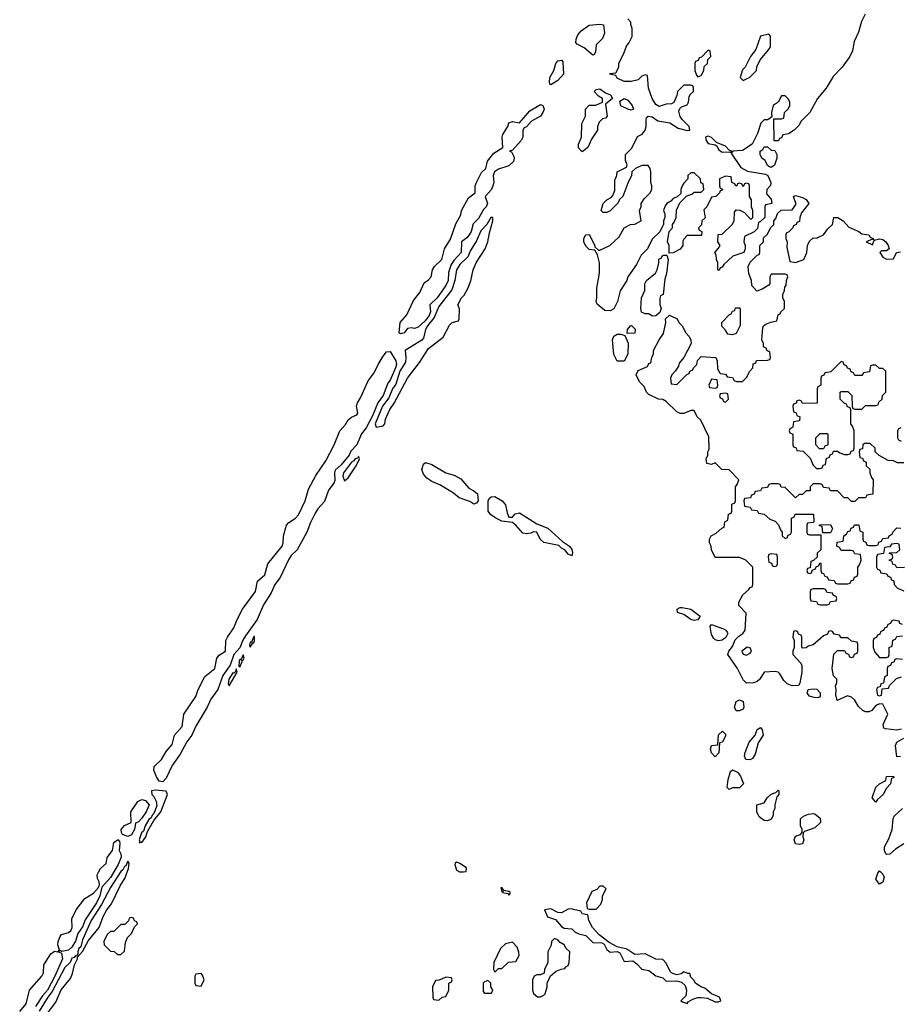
# Model space of a CAD drawing. Header units: inches. Extents: x 2769379 to 2883802, y 684208 to 828654.
# Tile 111 of 256: x 2776831 to 2781869, y 753870 to 759501. Entities that reach past the tile are written whole.
import ezdxf

# ---------------------------------------------------------------- set-up
doc = ezdxf.new("R2010")
doc.units = ezdxf.units.IN
doc.header["$MEASUREMENT"] = 0
doc.layers.add('C7775', color=7, linetype='Continuous')
doc.layers.add('C7785', color=7, linetype='Continuous')

msp = doc.modelspace()

# ---------------------------------------------------------------- linework, layer by layer
at = {"layer": 'C7775', "color": 2}
for points, elevation in [([(2779870, 759129.3), (2779866, 759130), (2779862, 759142), (2779865.1, 759170), (2779887.3, 759210), (2779898.4, 759250), (2779910, 759264.9), (2779932, 759270), (2779939.3, 759259.3), (2779942.8, 759190), (2779910, 759153.2)], 2), ([(2779090, 757735.1), (2779070, 757739.3), (2779050, 757734), (2779030, 757709.4), (2779010, 757703.7), (2779002.7, 757710), (2779007.3, 757770), (2779046.9, 757813.1), (2779084.9, 757895.1), (2779120.1, 757939.9), (2779144.7, 757995.3), (2779170, 758012.4), (2779186, 758030), (2779193, 758070), (2779203.6, 758090), (2779247, 758130), (2779262.2, 758190), (2779295.1, 758244.9), (2779325.6, 758334.4), (2779354.5, 758385.5), (2779359.6, 758410), (2779398, 758482), (2779437.2, 758510), (2779437, 758550), (2779443.7, 758570), (2779473.4, 758626.6), (2779497.2, 758650), (2779507.5, 758692.5), (2779543, 758737), (2779595.3, 758770), (2779591.5, 758830), (2779594.9, 758845.1), (2779624.5, 758890), (2779629.6, 758910.4), (2779650, 758918), (2779690, 758910.7), (2779750, 758979.3), (2779810, 759016.3), (2779824.7, 759010), (2779831.2, 758988.8), (2779824.9, 758970), (2779810.3, 758950), (2779758.9, 758921.1), (2779730, 758889.2), (2779718, 758882), (2779710.6, 758869.4), (2779710.4, 758830), (2779700.3, 758810), (2779650, 758754), (2779634, 758750), (2779644.7, 758744.7), (2779657.7, 758717.7), (2779660.4, 758710), (2779655.8, 758690), (2779630, 758665.7), (2779570, 758646), (2779546.8, 758630), (2779540.5, 758610), (2779544, 758570), (2779538.8, 758550), (2779530.8, 758530), (2779494.8, 758490), (2779507.3, 758450), (2779500.7, 758430), (2779484, 758416), (2779455.4, 758364.6), (2779426.3, 758333.7), (2779413.8, 758290), (2779403.1, 758270), (2779390, 758254), (2779358.8, 758230), (2779356.5, 758170), (2779315.6, 758124.4), (2779299.9, 758100.1), (2779285.1, 758054.9), (2779281.6, 758010), (2779270, 757981.3), (2779220.3, 757910), (2779178, 757870), (2779181.6, 757830), (2779174.3, 757810), (2779150, 757779.3), (2779110, 757742.9)], 2), ([(2779538, 758370), (2779526, 758370), (2779502.8, 758330), (2779470, 758293.2), (2779444.5, 758235.5), (2779410, 758181.2), (2779394.6, 758145.4), (2779350, 758100.7), (2779330.4, 758070), (2779320.8, 758010), (2779303, 757957), (2779230, 757861.6), (2779202.4, 757797.6), (2779164.7, 757750), (2779153.1, 757730), (2779140.6, 757679.4), (2779131.7, 757668.3), (2779036, 757610), (2779041.1, 757570), (2779037.6, 757542.4), (2779006.7, 757490), (2778982.6, 757417.4), (2778963.6, 757390), (2778942.2, 757337.8), (2778906.4, 757290), (2778864.7, 757190), (2778870.6, 757170.6), (2778910, 757179.1), (2778920.9, 757190), (2778924.4, 757215.6), (2778948.5, 757271.6), (2778972.7, 757307.3), (2779049.8, 757450.2), (2779118.6, 757541.4), (2779170, 757621), (2779254.6, 757685.4), (2779290, 757754), (2779306, 757770), (2779342, 757778), (2779346, 757790), (2779347.3, 757847.3), (2779338, 757870), (2779358, 757910), (2779373.6, 757926.4), (2779395.5, 757964.5), (2779412.1, 758007.9), (2779426, 758070), (2779444.8, 758115.2), (2779495.1, 758190), (2779509.3, 758230), (2779518.6, 758281.4), (2779539, 758350)], 6), ([(2777650, 755142.6), (2777630, 755146.3), (2777614.7, 755170), (2777598.9, 755210), (2777601.3, 755230), (2777642.9, 755270), (2777670, 755316.3), (2777703.8, 755356.2), (2777716.9, 755410), (2777760.7, 755459.3), (2777769.8, 755530.2), (2777838.7, 755630), (2777853, 755670), (2777890, 755744.9), (2777947.3, 755790), (2777958.7, 755850), (2777972.5, 755867.5), (2778009.4, 755890), (2778011.3, 755950), (2778019.7, 755970), (2778056.4, 756023.6), (2778074.7, 756070), (2778106.3, 756130), (2778180.5, 756230), (2778191.5, 756290), (2778233.5, 756326.5), (2778251.6, 756390), (2778333.3, 756490), (2778338.9, 756510), (2778341.1, 756550), (2778357.4, 756610), (2778370, 756624.9), (2778409.8, 756650.2), (2778426.3, 756670), (2778465.1, 756750), (2778484.1, 756815.9), (2778525.3, 756894.7), (2778582.4, 756977.6), (2778629.6, 757070), (2778663.6, 757150), (2778694.2, 757185.8), (2778710, 757212.7), (2778730, 757228.4), (2778759.3, 757240.7), (2778766.6, 757250), (2778758.7, 757290), (2778762.9, 757310), (2778781.7, 757338.3), (2778824.7, 757435.3), (2778859.3, 757480.7), (2778881.3, 757530), (2778910, 757577.3), (2778930, 757602), (2778950, 757602.8), (2778983.8, 757550), (2778987.2, 757530), (2778981.3, 757510), (2778950, 757439.5), (2778937.2, 757422.8), (2778910, 757351.5), (2778880.2, 757310), (2778850, 757235.1), (2778813.8, 757166.2), (2778786.6, 757133.4), (2778759.6, 757070), (2778726.3, 757033.7), (2778716.1, 757010), (2778670, 756954.3), (2778635.8, 756924.2), (2778631.6, 756910), (2778634.6, 756865.4), (2778628.9, 756850), (2778597.8, 756810), (2778574.3, 756745.7), (2778536.6, 756703.4), (2778522, 756678), (2778494, 756626), (2778474.2, 756570), (2778418.6, 756470), (2778383.9, 756436.1), (2778368.4, 756411.6), (2778322, 756310), (2778290.2, 756270), (2778270, 756222.9), (2778226.3, 756153.7), (2778190.1, 756069.9), (2778122.1, 755977.9), (2778107.3, 755952.7), (2778090.7, 755909.3), (2778055.6, 755870), (2778035.6, 755810), (2777994, 755750), (2777964.2, 755670), (2777924.8, 755615.2), (2777903.9, 755570), (2777839, 755461), (2777815.6, 755410), (2777788.3, 755371.7), (2777750, 755299.6), (2777704.3, 755235.7), (2777670, 755163)], 2), ([(2778770, 757002), (2778766, 756994), (2778750, 756989.2), (2778742.6, 756977.4), (2778730, 756971.2), (2778684.2, 756910), (2778679.5, 756890), (2778690, 756862.8), (2778710, 756880.7), (2778755.6, 756950), (2778774.5, 756990)], 6), ([(2779430, 756729.6), (2779405.7, 756745.7), (2779346, 756766), (2779313, 756793), (2779239.5, 756839.5), (2779190, 756859.7), (2779159.8, 756879.8), (2779141.1, 756901.1), (2779131.9, 756928.1), (2779140.5, 756959.5), (2779152.3, 756967.7), (2779190, 756956.5), (2779269.1, 756909.1), (2779316.8, 756896.8), (2779354.7, 756874.7), (2779401.4, 756821.4), (2779430, 756807.3), (2779450.4, 756790), (2779454, 756750), (2779444, 756736)], 2), ([(2779630, 756656), (2779650, 756656), (2779665.7, 756674.3), (2779690, 756681.3), (2779790, 756618.4), (2779853.4, 756593.4), (2779936.4, 756516.4), (2779976, 756490), (2779990, 756471.3), (2779994.6, 756454.6), (2779990, 756435.3), (2779970, 756443.7), (2779950, 756469), (2779930, 756479), (2779914.8, 756494.8), (2779830, 756511.3), (2779808, 756530), (2779789.5, 756569.5), (2779770, 756571.8), (2779755.6, 756564.4), (2779730, 756560.4), (2779710, 756564), (2779670, 756609.4), (2779650, 756625.2), (2779590, 756633.6), (2779554.5, 756650), (2779527.3, 756670), (2779511.6, 756690), (2779511.6, 756750), (2779517.7, 756762.3), (2779527.8, 756772.2), (2779550, 756774.7), (2779591.8, 756750), (2779610, 756726.8), (2779619.9, 756679.9)], 2), ([(2778173.6, 755973.6), (2778170, 755973.2), (2778158, 755942), (2778150, 755942), (2778146.4, 755926.4), (2778150, 755912), (2778162, 755930), (2778162, 755938), (2778170, 755938), (2778175.1, 755950)], 6), ([(2778110, 755868), (2778098.8, 755841.2), (2778090, 755841.2), (2778086, 755830), (2778084, 755804), (2778090, 755798), (2778104, 755830), (2778102, 755838), (2778110, 755838), (2778116, 755850)], 6), ([(2778070, 755788), (2778066.2, 755773.8), (2778056, 755764), (2778050, 755765.2), (2778027.4, 755730), (2778023, 755703), (2778030, 755691.3), (2778075.1, 755770)], 6), ([(2777605.5, 755094.5), (2777584.7, 755090), (2777587.7, 755070), (2777599.4, 755059.4), (2777611.9, 755031.9), (2777615.6, 755004.4), (2777599.5, 754960.5), (2777590, 754952.3), (2777583.9, 754936.1), (2777570, 754926), (2777548.9, 754890), (2777539.5, 754860.5), (2777528.9, 754850), (2777514.8, 754810), (2777518, 754802), (2777514, 754794), (2777522, 754798), (2777530, 754794.8), (2777553.1, 754826.9), (2777562.5, 754857.5), (2777598, 754922), (2777638, 754970), (2777677, 755070), (2777669.3, 755089.3)], 6), ([(2777450, 754829), (2777420.2, 754840.2), (2777412.9, 754852.9), (2777412.3, 754870), (2777430, 754892.4), (2777469.3, 754910.7), (2777467.1, 754970), (2777507.3, 755030), (2777530, 755040.4), (2777550, 755034.9), (2777571.2, 755010), (2777554.7, 754970), (2777530, 754934.3), (2777510, 754914), (2777493.4, 754906.6), (2777487.7, 754870), (2777470, 754839.3)], 2), ([(2779330, 754682), (2779323.5, 754676.5), (2779321, 754670), (2779330, 754638), (2779346.7, 754626.7), (2779370, 754628.4), (2779386, 754630), (2779388, 754650), (2779350, 754675.3)], 6), ([(2779590, 754538), (2779584.7, 754535.3), (2779590, 754514), (2779598, 754518), (2779594, 754510), (2779623.6, 754503.6), (2779630, 754494), (2779638, 754502), (2779638, 754510), (2779630, 754515.3), (2779600.4, 754520.4)], 6), ([(2777470, 754366), (2777458, 754362), (2777452.7, 754347.3), (2777432.7, 754327.3), (2777410, 754326), (2777370, 754286), (2777350, 754286), (2777331.6, 754268.4), (2777312, 754230), (2777314, 754210), (2777350, 754174), (2777371.6, 754171.6), (2777390, 754154), (2777410, 754154), (2777430, 754174), (2777436.4, 754223.6), (2777448.4, 754251.6), (2777470, 754274), (2777487.3, 754312.7), (2777506, 754330), (2777502, 754342), (2777487.3, 754347.3), (2777482, 754362)], 6), ([(2779650, 754226), (2779610, 754215.3), (2779582, 754190), (2779544.7, 754110), (2779542, 754070), (2779550, 754054), (2779570, 754074), (2779590, 754074), (2779628.4, 754111.6), (2779670, 754114), (2779688, 754150), (2779687.3, 754167.3), (2779676.4, 754196.4)], 6), ([(2779890, 754246), (2779874, 754230), (2779871.6, 754208.4), (2779852, 754170), (2779852, 754110), (2779834, 754070), (2779832.7, 754047.3), (2779810, 754038), (2779790, 754038), (2779774, 754030), (2779764.7, 754010), (2779764.7, 753950), (2779771.6, 753931.6), (2779792.7, 753912.7), (2779810, 753912), (2779830, 753922), (2779838, 753930), (2779848.7, 753970), (2779848.7, 753991.3), (2779867.3, 754032.7), (2779900.4, 754059.6), (2779928.4, 754071.6), (2779950, 754074), (2779955.3, 754084.7), (2779968.4, 754091.6), (2779975.3, 754110), (2779978, 754170), (2779958, 754190), (2779946, 754210), (2779923.1, 754223.1), (2779910, 754238)], 6), ([(2777870, 754046), (2777838, 754042), (2777834, 754030), (2777834, 753990), (2777838, 753978), (2777870, 753974), (2777886, 754010), (2777876.4, 754036.4)], 6), ([(2779270, 754026), (2779231.6, 754008.4), (2779210, 754006), (2779192, 753970), (2779194, 753910), (2779198, 753898), (2779230, 753894), (2779248.4, 753911.6), (2779270, 753914), (2779286, 753950), (2779286, 753990), (2779302, 753998), (2779306, 754010), (2779302, 754022)], 6), ([(2779510, 754006), (2779490, 753998), (2779482, 753990), (2779483.6, 753943.6), (2779490, 753934), (2779530, 753934), (2779538, 753950), (2779526, 753970), (2779526, 753990)], 6)]:
    msp.add_lwpolyline(points, close=True, dxfattribs=dict(at, elevation=elevation))
for points, elevation in [([(2776831.1, 753828.9), (2776867.4, 753872.6), (2776887.8, 753950), (2776956.9, 754030), (2776966.6, 754050), (2776970, 754094.8), (2777010, 754158), (2777030, 754173), (2777049, 754171), (2777059, 754181), (2777049.6, 754209.6), (2777051.3, 754230), (2777062.4, 754257.6), (2777071.1, 754268.9), (2777110, 754280.3), (2777124.5, 754290), (2777132, 754310), (2777130, 754358), (2777153.6, 754410), (2777204.1, 754475.9), (2777254, 754506), (2777281.6, 754538.4), (2777287.2, 754552.8), (2777285.6, 754570), (2777276.2, 754590), (2777275.1, 754610), (2777283, 754630), (2777292.9, 754647.1), (2777325.4, 754674.6), (2777331.8, 754710), (2777362.7, 754750), (2777370, 754796), (2777391, 754811), (2777394, 754810), (2777402, 754802), (2777404.7, 754790), (2777400.7, 754750), (2777410, 754731.3), (2777411.2, 754711.2), (2777394.7, 754670), (2777350, 754595.8), (2777300.9, 754539.1), (2777290.2, 754490), (2777270, 754449.7), (2777206.5, 754353.5), (2777190, 754314), (2777164.5, 754275.5), (2777150, 754232), (2777130, 754196.3), (2777110, 754179.1), (2777072.7, 754172.7), (2777062, 754178), (2777054, 754170), (2777070, 754162), (2777076, 754130), (2777033.1, 754030), (2776990, 753951.1), (2776961.7, 753918.3), (2776921.9, 753858.1)], 2), ([(2776987.3, 753812.7), (2777037.4, 753882.6), (2777067.5, 753952.5), (2777122, 754018), (2777134.2, 754045.8), (2777144.5, 754095.5), (2777161.2, 754130), (2777161.2, 754138.8), (2777190, 754172), (2777225.1, 754234.9), (2777286.6, 754310), (2777308.3, 754371.7), (2777329.7, 754410.3), (2777355.6, 754444.4), (2777407.9, 754552.1), (2777432.7, 754590), (2777454, 754646), (2777458, 754678), (2777450, 754688.7), (2777438.4, 754661.6), (2777430, 754658), (2777421.3, 754638.7), (2777410, 754629.4), (2777350, 754538.7), (2777299.6, 754440.4), (2777240.7, 754350), (2777190, 754239), (2777181, 754199), (2777170, 754188.7), (2777163, 754170), (2777163.6, 754156.4), (2777154, 754146), (2777150, 754148.7), (2777142.5, 754137.5), (2777130, 754133.6), (2777120.5, 754110), (2777090, 754080.5), (2777017, 753943), (2776991.5, 753910), (2776942.9, 753830)], 6), ([(2780000, 754412.8), (2779990, 754415.3), (2779970, 754414), (2779930, 754394), (2779910, 754395.3), (2779870, 754415.3), (2779834, 754410), (2779851, 754370), (2779895.8, 754355.8), (2779930, 754314.9), (2779946, 754306), (2779990, 754302.4), (2780000, 754292.7)], 6)]:
    msp.add_lwpolyline(points, dxfattribs=dict(at, elevation=elevation))
at = {"layer": 'C7785', "color": 2}
for points, elevation in [([(2781667.7, 759532.3), (2781646.8, 759490), (2781630.6, 759429.4), (2781604.5, 759375.5), (2781596.3, 759323.7), (2781581, 759290), (2781536, 759230), (2781484.5, 759175.5), (2781444.7, 759110), (2781396, 759050), (2781351.3, 758970), (2781300.7, 758919.3), (2781290, 758898), (2781262, 758870), (2781230, 758848), (2781198, 758842), (2781190, 758826), (2781178, 758822), (2781172.7, 758807.3), (2781147.3, 758807.3), (2781146, 758934), (2781190, 758934), (2781202, 758938), (2781206, 758970), (2781230, 758994), (2781238, 759010), (2781238, 759030), (2781230, 759046), (2781210, 759066), (2781190, 759066), (2781171.3, 759028.7), (2781142, 759010), (2781132, 758970), (2781134, 758946), (2781112, 758928), (2781090, 758928), (2781072, 758910), (2781052, 758850), (2781022, 758790), (2780966.4, 758753.6), (2780911.6, 758748.4), (2780902, 758738), (2780956, 758656), (2780995.3, 758635.3), (2781098.5, 758618.5), (2781110.5, 758610.5), (2781127.7, 758570), (2781126.8, 758553.2), (2781106, 758530), (2781104.7, 758504.7), (2781130, 758474), (2781134, 758450), (2781098, 758442), (2781094, 758430), (2781094, 758370), (2781070, 758346), (2781058, 758342), (2781052.7, 758307.3), (2781032.7, 758287.3), (2780978, 758262), (2780974, 758230), (2780982, 758210), (2780982, 758190), (2780974, 758170), (2780911.6, 758148.4), (2780859.6, 758100.4), (2780850, 758086), (2780838, 758082), (2780832.7, 758067.3), (2780826, 758070), (2780826, 758110), (2780818, 758130), (2780816.4, 758156.4), (2780808, 758170), (2780830, 758194), (2780838, 758210), (2780826, 758230), (2780827.3, 758272.7), (2780850, 758274), (2780908, 758330), (2780918, 758350), (2780920.4, 758399.6), (2780930, 758414), (2780951.6, 758411.6), (2780978, 758398), (2781010, 758362), (2781018, 758362), (2781026, 758370), (2781026, 758410), (2781018, 758430), (2781018, 758470), (2781006, 758490), (2781006, 758550), (2781002, 758562), (2780990, 758566), (2780978, 758562), (2780970, 758546), (2780962, 758562), (2780950, 758566), (2780938, 758562), (2780934, 758550), (2780928.4, 758548.4), (2780922, 758562), (2780906, 758570), (2780902, 758602), (2780870, 758606), (2780834, 758590), (2780834, 758550), (2780838, 758538), (2780852, 758532), (2780850, 758526), (2780838, 758522), (2780834, 758510), (2780814, 758490), (2780790, 758486), (2780762, 758430), (2780746, 758414), (2780752, 758368), (2780734, 758350), (2780732.7, 758327.3), (2780714, 758310), (2780718, 758298), (2780734, 758290), (2780732.7, 758267.3), (2780650, 758266), (2780630, 758246), (2780624.7, 758235.3), (2780624.7, 758210), (2780610.7, 758189.3), (2780570, 758168), (2780546, 758166), (2780546, 758210), (2780538, 758230), (2780546, 758290), (2780566, 758310), (2780566, 758330), (2780576.4, 758343.6), (2780586, 758370), (2780588.4, 758411.6), (2780607.3, 758452.7), (2780647.3, 758492.7), (2780676.4, 758503.6), (2780690, 758514), (2780730, 758514), (2780746, 758530), (2780742, 758562), (2780727.3, 758567.3), (2780726, 758590), (2780690, 758626), (2780670, 758626), (2780654, 758610), (2780654, 758590), (2780630, 758566), (2780622, 758550), (2780614, 758530), (2780612.7, 758507.3), (2780592.7, 758487.3), (2780570, 758478), (2780556.9, 758463.1), (2780534, 758450), (2780523.6, 758436.4), (2780514, 758410), (2780522, 758390), (2780522, 758370), (2780514, 758350), (2780514, 758330), (2780499.6, 758300.4), (2780492.7, 758287.3), (2780450, 758246), (2780422, 758190), (2780386.4, 758153.6), (2780359.8, 758100.2), (2780311.3, 758030), (2780304.7, 758010), (2780266, 757950), (2780251, 757890), (2780230, 757848), (2780210, 757835.3), (2780178, 757838), (2780134.6, 757874.6), (2780129, 757890), (2780134, 757910), (2780133.6, 757966.4), (2780149.1, 758050.9), (2780148.7, 758110), (2780136.4, 758156.4), (2780122, 758182), (2780090, 758186), (2780070, 758206), (2780058, 758230), (2780058, 758250), (2780070, 758271.3), (2780090, 758272), (2780122, 758210), (2780122, 758202), (2780142, 758182), (2780150, 758182), (2780208, 758210), (2780260.4, 758259.6), (2780289.2, 758310.8), (2780326, 758330), (2780350, 758332), (2780386, 758350), (2780378, 758410), (2780386, 758430), (2780386, 758450), (2780403.1, 758476.9), (2780438, 758510), (2780447.3, 758532.7), (2780448, 758550), (2780442, 758570), (2780442, 758630), (2780438, 758650), (2780427.3, 758667.3), (2780390, 758668), (2780354, 758650), (2780334, 758630), (2780332, 758610), (2780310, 758566), (2780282, 758490), (2780264.7, 758475.3), (2780251.1, 758448.9), (2780210, 758408), (2780190, 758398), (2780170, 758398), (2780163.1, 758403.1), (2780158, 758410), (2780169, 758450), (2780190, 758471.3), (2780215.3, 758484.7), (2780224, 758496), (2780235.3, 758524.7), (2780236.4, 758583.6), (2780248, 758610), (2780248.7, 758630), (2780302, 758658), (2780306, 758670), (2780296.4, 758696.4), (2780298, 758730), (2780333.6, 758766.4), (2780366.6, 758833.4), (2780392.9, 758847.1), (2780408.7, 758870), (2780415.3, 758890), (2780415.3, 758930), (2780418, 758942), (2780426, 758950), (2780450, 758944.7), (2780482.8, 758922.8), (2780550.4, 758910.4), (2780599, 758881), (2780650, 758867.3), (2780666, 758870), (2780662, 758890), (2780622, 758930), (2780610, 758948), (2780602, 758978), (2780607.3, 758992.7), (2780618, 759002), (2780650, 759014), (2780658, 759030), (2780660.4, 759059.6), (2780667.3, 759072.7), (2780686, 759090), (2780686, 759110), (2780682, 759122), (2780670, 759126), (2780630, 759126), (2780594, 759090), (2780591.6, 759068.4), (2780572.7, 759027.3), (2780559.6, 759020.4), (2780530, 759018), (2780490, 759005.2), (2780470, 759015.3), (2780448.7, 759050), (2780428, 759110), (2780422, 759182), (2780410, 759186), (2780390, 759178), (2780370, 759158), (2780330, 759148), (2780290, 759148), (2780250, 759166), (2780242, 759182), (2780206, 759190), (2780210, 759194), (2780242, 759198), (2780258, 759230), (2780258, 759250), (2780290, 759314), (2780302, 759350), (2780318, 759370), (2780334.6, 759405.4), (2780335.3, 759450), (2780327.3, 759472.7), (2780327.3, 759487.3), (2780310, 759506)], 2), ([(2781876.3, 755443.7), (2781850, 755438.4), (2781785.4, 755445.4), (2781775.3, 755450), (2781772, 755470), (2781798, 755530), (2781770, 755586), (2781750, 755588), (2781730, 755578), (2781706, 755550), (2781690, 755542.9), (2781670, 755542), (2781654, 755550), (2781630, 755574), (2781609.7, 755609.6), (2781590, 755626.6), (2781566.4, 755633.6), (2781508.4, 755608.4), (2781500.2, 755640.2), (2781502, 755670), (2781498, 755690), (2781506, 755710), (2781506, 755730), (2781488, 755748), (2781479, 755790), (2781488.4, 755871.6), (2781510, 755894), (2781550, 755894), (2781558, 755878), (2781572.7, 755872.7), (2781578, 755858), (2781590, 755854), (2781602, 755858), (2781607.3, 755872.7), (2781622, 755878), (2781626, 755890), (2781626, 755930), (2781622, 755942), (2781590, 755946), (2781570, 755966), (2781530, 755966), (2781522, 755982), (2781490, 755986), (2781482, 756002), (2781470, 756006), (2781458, 756002), (2781452.7, 755987.3), (2781430, 755978), (2781370, 755926), (2781342, 755918), (2781331.6, 755908.4), (2781310, 755906), (2781306, 755910), (2781306, 755970), (2781302, 755982), (2781287.3, 755987.3), (2781282, 756002), (2781270, 756006), (2781258, 756002), (2781254, 755970), (2781262, 755950), (2781262, 755910), (2781254, 755890), (2781254, 755870), (2781301, 755821), (2781306.8, 755806.8), (2781305.5, 755770), (2781294, 755706), (2781286, 755694), (2781250, 755692), (2781222.7, 755702.7), (2781202.7, 755722.7), (2781180.1, 755760.1), (2781170, 755769.2), (2781152.5, 755772.5), (2781090, 755768.7), (2781064.7, 755730), (2781050, 755715.3), (2781030, 755708), (2780990, 755706), (2780970, 755726), (2780938, 755790), (2780882, 755870), (2780888, 755890), (2780910, 755916), (2780925.4, 755954.6), (2780944.9, 755975.1), (2780969, 755990), (2780982, 756010), (2780987.3, 756107.3), (2780946, 756150), (2780946, 756170), (2780968.9, 756211.1), (2781000.4, 756239.6), (2781010, 756254), (2781022, 756258), (2781026, 756270), (2781026, 756370), (2780986, 756410), (2780950, 756426), (2780810, 756426), (2780788.9, 756468.9), (2780788, 756490), (2780778, 756510), (2780778, 756530), (2780788, 756550), (2780816.4, 756563.6), (2780847.3, 756592.7), (2780862, 756598), (2780866, 756630), (2780882, 756638), (2780887.3, 756672.7), (2780902, 756678), (2780906, 756690), (2780906, 756730), (2780922, 756738), (2780926, 756750), (2780926, 756830), (2780936.4, 756843.6), (2780946, 756870), (2780890, 756926), (2780848.4, 756928.4), (2780810, 756966), (2780790, 756958), (2780762, 756962), (2780758, 756990), (2780768.7, 757011.3), (2780768.7, 757028.7), (2780775.3, 757044.7), (2780774.6, 757114.6), (2780728, 757210), (2780708, 757230), (2780690, 757266), (2780670, 757266), (2780630, 757248), (2780610, 757248), (2780590, 757258), (2780530, 757318), (2780510, 757328), (2780486, 757330), (2780430, 757358), (2780418, 757370), (2780403.1, 757403.1), (2780378, 757430), (2780358, 757470), (2780370, 757494), (2780422, 757518), (2780430, 757534), (2780442, 757538), (2780448, 757570), (2780458, 757590), (2780458, 757610), (2780489.1, 757670.9), (2780514, 757706), (2780528, 757770), (2780526, 757790), (2780548, 757812), (2780592, 757790), (2780602, 757770), (2780622, 757750), (2780642, 757710), (2780662, 757690), (2780671.6, 757668.4), (2780672, 757650), (2780631.6, 757568.4), (2780603.6, 757536.4), (2780599.6, 757520.4), (2780582, 757490), (2780562, 757470), (2780554, 757450), (2780558, 757418), (2780590, 757414), (2780647.3, 757472.7), (2780662, 757478), (2780666, 757490), (2780682, 757498), (2780686, 757510), (2780706, 757530), (2780708.4, 757551.6), (2780730, 757574), (2780814, 757570), (2780822, 757550), (2780823.6, 757503.6), (2780838, 757478), (2780870, 757474), (2780878, 757458), (2780910, 757454), (2780918, 757438), (2780932.7, 757432.7), (2780967.3, 757432.7), (2780990, 757454), (2781008.4, 757491.6), (2781026, 757510), (2781027.3, 757532.7), (2781042, 757538), (2781047.3, 757552.7), (2781110, 757554), (2781122, 757558), (2781126, 757570), (2781122, 757602), (2781107.3, 757607.3), (2781102, 757622), (2781086, 757630), (2781086, 757650), (2781078, 757670), (2781082, 757738), (2781086, 757750), (2781100.4, 757759.6), (2781128.4, 757771.6), (2781162, 757778), (2781170, 757814), (2781182, 757818), (2781186, 757830), (2781206, 757850), (2781206, 757890), (2781198, 757910), (2781198, 757930), (2781207.3, 757952.7), (2781208.4, 757971.6), (2781216.4, 757983.6), (2781218, 758010), (2781226, 758030), (2781222, 758042), (2781210, 758046), (2781130, 758046), (2781122, 758030), (2781122, 757990), (2781116.9, 757983.1), (2781079.8, 757960.2), (2781048.7, 757948.7), (2781020.4, 757980.4), (2781018, 758010), (2781002, 758050), (2780998, 758090), (2781010, 758114), (2781050, 758154), (2781062, 758158), (2781066, 758170), (2781066, 758210), (2781086, 758230), (2781087.3, 758252.7), (2781110, 758274), (2781126, 758310), (2781146, 758330), (2781146, 758350), (2781156.4, 758363.6), (2781167.3, 758392.7), (2781188.4, 758411.6), (2781250, 758414), (2781273.6, 758446.4), (2781258, 758490), (2781270, 758494.8), (2781310, 758484), (2781330, 758473.4), (2781346.8, 758450), (2781303.6, 758396.4), (2781294, 758370), (2781292.7, 758347.3), (2781278, 758342), (2781274, 758330), (2781258, 758322), (2781254, 758310), (2781230, 758286), (2781218, 758282), (2781214, 758270), (2781214, 758250), (2781222, 758230), (2781219.6, 758199.6), (2781238, 758118), (2781270, 758112), (2781318, 758130), (2781335.3, 758170), (2781338, 758210), (2781350, 758234), (2781370, 758254), (2781390, 758252), (2781430, 758271.3), (2781454.8, 758305.2), (2781481.2, 758330), (2781488.7, 758370), (2781511.3, 758370), (2781542.8, 758350), (2781574.8, 758314.8), (2781631.3, 758290), (2781650, 758276), (2781690, 758270.7), (2781696.9, 758256.9), (2781714, 758250), (2781718, 758242), (2781710, 758246), (2781674, 758230), (2781710, 758214), (2781720.4, 758239.6), (2781750, 758247.3), (2781770, 758243), (2781787.3, 758230), (2781800.7, 758210), (2781804.7, 758190), (2781790, 758179), (2781761, 758179), (2781752, 758170), (2781770, 758142), (2781790, 758132), (2781830, 758134), (2781848, 758170), (2781870, 758173.4)], 2), ([(2781872.7, 757167.3), (2781858, 757162), (2781854, 757150), (2781854, 757110), (2781858, 757098), (2781874, 757090)], 2), ([(2781890, 756966), (2781852.7, 756967.3), (2781830, 756978), (2781800.4, 756980.4), (2781748.4, 757008.4), (2781726, 757030), (2781726, 757050), (2781696.4, 757076.4), (2781663.6, 757076.4), (2781654, 757070), (2781652.7, 757047.3), (2781638, 757042), (2781634, 757030), (2781638, 756998), (2781652.7, 756992.7), (2781658, 756978), (2781674, 756970), (2781674, 756950), (2781694, 756930), (2781694, 756910), (2781703.6, 756883.6), (2781714, 756870), (2781712.7, 756787.3), (2781678, 756782), (2781670, 756766), (2781630, 756766), (2781610, 756746), (2781590, 756746), (2781570, 756766), (2781547.3, 756767.3), (2781510, 756806), (2781470, 756806), (2781462, 756822), (2781430, 756826), (2781422, 756842), (2781410, 756846), (2781370, 756846), (2781354, 756830), (2781352.7, 756807.3), (2781330, 756806), (2781310, 756786), (2781290, 756786), (2781270, 756766), (2781210, 756826), (2781187.3, 756827.3), (2781182, 756842), (2781170, 756846), (2781130, 756846), (2781118, 756842), (2781110, 756826), (2781078, 756822), (2781070, 756806), (2781038, 756802), (2781032.7, 756787.3), (2781018, 756782), (2781012.7, 756767.3), (2780978, 756762), (2780974, 756750), (2780978, 756718), (2781010, 756714), (2781018, 756698), (2781050, 756694), (2781058, 756678), (2781090, 756674), (2781123.6, 756643.6), (2781152.7, 756632.7), (2781172.7, 756612.7), (2781183.6, 756583.6), (2781194, 756570), (2781194, 756550), (2781210, 756534), (2781222, 756538), (2781227.3, 756552.7), (2781242, 756558), (2781246, 756570), (2781246, 756650), (2781262, 756658), (2781267.3, 756672.7), (2781372.7, 756672.7), (2781374, 756630), (2781370, 756626), (2781338, 756622), (2781334, 756610), (2781334, 756570), (2781338, 756558), (2781350, 756554), (2781414, 756554), (2781414, 756470), (2781394, 756450), (2781392.7, 756427.3), (2781372.7, 756407.3), (2781358, 756402), (2781354, 756366), (2781338, 756362), (2781334, 756350), (2781338, 756338), (2781350, 756334), (2781362, 756338), (2781366, 756354), (2781382, 756358), (2781387.3, 756372.7), (2781402, 756378), (2781410, 756394), (2781414, 756390), (2781414, 756350), (2781418, 756338), (2781430, 756334), (2781438, 756318), (2781450, 756314), (2781458, 756298), (2781490, 756294), (2781498, 756278), (2781510, 756274), (2781570, 756274), (2781582, 756278), (2781587.3, 756292.7), (2781602, 756298), (2781607.3, 756312.7), (2781622, 756318), (2781626, 756330), (2781626, 756370), (2781636.4, 756383.6), (2781646, 756410), (2781642, 756442), (2781610, 756446), (2781602, 756462), (2781590, 756466), (2781530, 756466), (2781522, 756482), (2781506, 756490), (2781507.3, 756512.7), (2781542, 756518), (2781546, 756550), (2781562, 756558), (2781570, 756574), (2781582, 756578), (2781587.3, 756592.7), (2781602, 756598), (2781607.3, 756612.7), (2781632.7, 756612.7), (2781638, 756578), (2781654, 756570), (2781654, 756530), (2781658, 756518), (2781672.7, 756512.7), (2781678, 756498), (2781690, 756494), (2781730, 756494), (2781742, 756498), (2781747.3, 756512.7), (2781762, 756518), (2781770, 756534), (2781802, 756538), (2781806, 756550), (2781822, 756558), (2781826, 756570), (2781850, 756594), (2781872.7, 756592.7)], 2), ([(2781892.7, 756367.3), (2781850, 756366), (2781842, 756382), (2781827.3, 756387.3), (2781822, 756402), (2781806, 756410), (2781822, 756418), (2781826, 756430), (2781822, 756442), (2781807.3, 756447.3), (2781807.3, 756452.7), (2781850, 756454), (2781866, 756470), (2781862, 756502), (2781850, 756506), (2781818, 756502), (2781810, 756486), (2781778, 756482), (2781772.7, 756447.3), (2781738, 756442), (2781734, 756430), (2781734, 756370), (2781738, 756358), (2781752.7, 756352.7), (2781758, 756338), (2781792.7, 756332.7), (2781798, 756318), (2781812.7, 756312.7), (2781818, 756298), (2781832.7, 756292.7), (2781834, 756270), (2781854, 756250), (2781890, 756234)], 2), ([(2781882, 756042), (2781867.3, 756047.3), (2781862, 756062), (2781830, 756066), (2781818, 756062), (2781812.7, 756047.3), (2781798, 756042), (2781792.7, 756027.3), (2781778, 756022), (2781772.7, 756007.3), (2781758, 756002), (2781752.7, 755987.3), (2781738, 755982), (2781732.7, 755967.3), (2781718, 755962), (2781714, 755950), (2781714, 755910), (2781723.6, 755883.6), (2781750, 755854), (2781790, 755854), (2781802, 755858), (2781806, 755870), (2781806, 755910), (2781822, 755918), (2781827.3, 755952.7), (2781842, 755958), (2781850, 755974), (2781882, 755978)], 2), ([(2781882, 755842), (2781850, 755846), (2781838, 755842), (2781832.7, 755827.3), (2781818, 755822), (2781812.7, 755807.3), (2781798, 755802), (2781794, 755790), (2781794, 755750), (2781778, 755742), (2781772.7, 755707.3), (2781758, 755702), (2781754, 755686), (2781738, 755682), (2781734, 755670), (2781738, 755638), (2781750, 755634), (2781762, 755638), (2781766, 755674), (2781802, 755678), (2781807.3, 755692.7), (2781847.3, 755732.7), (2781876.4, 755743.6)], 2), ([(2781870, 755288), (2781850, 755286), (2781842, 755350), (2781848.7, 755370), (2781890, 755391.3)], 2), ([(2781890, 754788.7), (2781842, 754758), (2781810, 754728), (2781790, 754726), (2781786, 754730), (2781778, 754750), (2781778, 754770), (2781803.1, 754816.9), (2781822, 754870), (2781828, 754930), (2781834.6, 754945.4), (2781882, 754990)], 2), ([(2780000, 754292.7), (2780010, 754283), (2780030, 754273), (2780070, 754264.4), (2780110, 754223.1), (2780162, 754222), (2780174.8, 754214.8), (2780190, 754182.8), (2780208.5, 754168.5), (2780250, 754172), (2780264.9, 754164.9), (2780290, 754114), (2780338.4, 754118.4), (2780362, 754102), (2780390, 754070.7), (2780430, 754063.8), (2780470, 754033.4), (2780510, 754021), (2780530, 754002), (2780590, 754004.4), (2780616.7, 753996.7), (2780638, 753978), (2780646, 753950), (2780642, 753918), (2780614, 753890), (2780623.6, 753883.6), (2780650, 753874), (2780656.4, 753883.6), (2780681.5, 753898.5), (2780711.5, 753908.5), (2780730, 753908.8), (2780765.3, 753905.3), (2780810, 753884), (2780830, 753884), (2780842, 753890), (2780835.3, 753910), (2780789.2, 753929.2), (2780750, 753962), (2780728, 753970), (2780698, 753990), (2780688.4, 754008.4), (2780670, 754026), (2780666, 754046), (2780654, 754046), (2780630, 754055.3), (2780614.8, 754045.2), (2780590, 754039), (2780565.6, 754045.6), (2780554.6, 754054.6), (2780530, 754106), (2780510, 754126), (2780470, 754128), (2780410, 754158), (2780350, 754155.3), (2780304.7, 754184.7), (2780250, 754199), (2780203.2, 754223.2), (2780146.8, 754266.8), (2780108.7, 754310), (2780088, 754350), (2780082, 754382), (2780050, 754388), (2780042, 754402), (2780000, 754412.8)], 6)]:
    msp.add_lwpolyline(points, dxfattribs=dict(at, elevation=elevation))
for points, elevation in [([(2780110, 759298), (2780060.5, 759340.5), (2780020.8, 759360.8), (2780012.3, 759370), (2780014.7, 759390), (2780025.2, 759414.8), (2780042.6, 759437.4), (2780089.4, 759470.6), (2780150, 759476), (2780171.6, 759471.6), (2780176.9, 759423.1), (2780166, 759394), (2780130, 759358), (2780124.7, 759315.3), (2780118, 759302)], 2), ([(2781118, 759418), (2781070, 759406), (2781042, 759330), (2781012, 759290), (2780982, 759230), (2780966.4, 759213.6), (2780954, 759170), (2780970, 759154), (2780990, 759162), (2781006, 759170), (2781046, 759210), (2781048.4, 759231.6), (2781068.4, 759271.6), (2781118, 759330), (2781126, 759346), (2781127.3, 759407.3)], 2), ([(2780770, 759326), (2780732.7, 759287.3), (2780718, 759282), (2780712.7, 759267.3), (2780698, 759262), (2780694, 759250), (2780694, 759210), (2780703.6, 759183.6), (2780710, 759174), (2780730, 759182), (2780746, 759210), (2780747.3, 759232.7), (2780766, 759250), (2780767.3, 759272.7), (2780786, 759290), (2780782, 759322)], 2), ([(2780050, 758746), (2780028.4, 758768.4), (2780028, 758790), (2780046, 758830), (2780047.3, 758907.3), (2780068, 758950), (2780068, 758990), (2780090, 759012), (2780127.3, 759012.7), (2780166, 759030), (2780166, 759050), (2780143.1, 759063.1), (2780118, 759090), (2780130, 759102), (2780150, 759104.7), (2780182, 759082), (2780210.5, 759070.5), (2780222, 759050), (2780182, 759018), (2780191.6, 758948.4), (2780182, 758938), (2780166, 758934), (2780146, 758914), (2780136, 758890), (2780136, 758870), (2780102, 758818), (2780082, 758770)], 2), ([(2780330, 758984), (2780310, 758988.7), (2780270, 759009), (2780265.6, 759034.4), (2780290, 759050.7), (2780310, 759041), (2780336, 759010), (2780342, 758990)], 2), ([(2780770, 758835.3), (2780754, 758830), (2780758, 758810), (2780770, 758792), (2780810, 758784.7), (2780818.8, 758778.8), (2780830, 758758), (2780850, 758744), (2780890, 758744.7), (2780898, 758742), (2780906, 758750), (2780890, 758755.3), (2780870, 758777.2), (2780818, 758798), (2780790, 758828)], 2), ([(2781130, 758655.3), (2781120.2, 758660.2), (2781110, 758668), (2781095.3, 758695.3), (2781078, 758710), (2781068, 758730), (2781068, 758750), (2781082, 758758), (2781090, 758774), (2781110, 758774), (2781130, 758754), (2781152, 758752), (2781162, 758730), (2781162, 758710), (2781150, 758669)], 2), ([(2780450, 757806), (2780430, 757818), (2780410, 757818), (2780388.9, 757828.9), (2780384, 757850), (2780388.9, 757911.1), (2780407.3, 757952.7), (2780408, 757990), (2780418, 758010), (2780468.4, 758051.6), (2780478, 758070), (2780488, 758110), (2780488.4, 758131.6), (2780502, 758138), (2780510, 758154), (2780534, 758154), (2780542, 758130), (2780531, 758050), (2780522, 758018), (2780512, 757930), (2780498, 757922), (2780492.7, 757907.3), (2780492.7, 757872.7), (2780502, 757850), (2780492.7, 757827.3), (2780470, 757808)], 2), ([(2780910, 757698), (2780882, 757702), (2780870, 757726), (2780848.4, 757748.4), (2780848, 757770), (2780890, 757814), (2780902, 757818), (2780910, 757834), (2780922, 757838), (2780927.3, 757852.7), (2780950, 757854), (2780954, 757850), (2780952.7, 757752.7), (2780930, 757706)], 2), ([(2780306, 757706), (2780308, 757730), (2780326, 757750), (2780332, 757752), (2780351.6, 757731.6), (2780350, 757708)], 2), ([(2780290, 757548), (2780249, 757549), (2780230, 757586), (2780222, 757670), (2780230, 757692), (2780250, 757702), (2780270, 757702), (2780294, 757694), (2780311.6, 757651.6), (2780311.1, 757588.9)], 2), ([(2781530, 757546), (2781472.7, 757487.3), (2781438, 757482), (2781432.7, 757467.3), (2781418, 757462), (2781414, 757450), (2781414, 757410), (2781398, 757402), (2781394, 757390), (2781392.7, 757307.3), (2781310, 757306), (2781302, 757322), (2781290, 757326), (2781278, 757322), (2781272.7, 757307.3), (2781258, 757302), (2781254, 757290), (2781258, 757258), (2781272.7, 757252.7), (2781278, 757238), (2781294, 757230), (2781292.7, 757207.3), (2781258, 757202), (2781254, 757170), (2781238, 757162), (2781234, 757150), (2781238, 757138), (2781254, 757130), (2781254, 757070), (2781258, 757058), (2781272.7, 757052.7), (2781278, 757038), (2781312.7, 757032.7), (2781352.7, 756992.7), (2781370, 756954), (2781390, 756934), (2781410, 756934), (2781422, 756938), (2781427.3, 756952.7), (2781442, 756958), (2781447.3, 756992.7), (2781462, 756998), (2781467.3, 757012.7), (2781482, 757018), (2781487.3, 757032.7), (2781510, 757034), (2781523.6, 757023.6), (2781550, 757014), (2781570, 757014), (2781582, 757018), (2781587.3, 757032.7), (2781602, 757038), (2781606, 757050), (2781606, 757150), (2781596.4, 757176.4), (2781586, 757190), (2781586, 757270), (2781582, 757282), (2781567.3, 757287.3), (2781562, 757302), (2781547.3, 757307.3), (2781526, 757330), (2781526, 757370), (2781530, 757374), (2781570, 757374), (2781592.7, 757352.7), (2781594, 757290), (2781598, 757278), (2781610, 757274), (2781650, 757274), (2781670, 757294), (2781730, 757294), (2781742, 757298), (2781747.3, 757312.7), (2781766, 757330), (2781767.3, 757352.7), (2781786, 757370), (2781786, 757490), (2781770, 757506), (2781750, 757506), (2781730, 757526), (2781710, 757526), (2781698, 757522), (2781692.7, 757487.3), (2781658, 757482), (2781650, 757466), (2781610, 757466), (2781602, 757482), (2781587.3, 757487.3), (2781582, 757502), (2781567.3, 757507.3), (2781562, 757522), (2781547.3, 757527.3), (2781542, 757542)], 2), ([(2780790, 757446), (2780774, 757410), (2780778, 757398), (2780810, 757394), (2780822, 757398), (2780826, 757410), (2780822, 757442)], 2), ([(2780870, 757366), (2780838, 757362), (2780834, 757350), (2780838, 757338), (2780852.7, 757332.7), (2780858, 757318), (2780870, 757314), (2780886, 757330), (2780882, 757362)], 2), ([(2781430, 757046), (2781407.3, 757047.3), (2781386, 757070), (2781386, 757110), (2781410, 757134), (2781450, 757134), (2781454, 757130), (2781454, 757070), (2781438, 757062)], 2), ([(2781426, 756566), (2781422, 756602), (2781407.3, 756607.3), (2781407.3, 756612.7), (2781470, 756614), (2781482, 756590), (2781470, 756566)], 2), ([(2781130, 756446), (2781118, 756442), (2781114, 756430), (2781118, 756398), (2781132.7, 756392.7), (2781138, 756378), (2781150, 756374), (2781162, 756378), (2781166, 756390), (2781166, 756430), (2781162, 756442)], 2), ([(2781430, 756246), (2781370, 756246), (2781358, 756242), (2781354, 756230), (2781354, 756190), (2781358, 756178), (2781390, 756174), (2781398, 756158), (2781410, 756154), (2781450, 756154), (2781462, 756158), (2781470, 756174), (2781502, 756178), (2781506, 756190), (2781502, 756202), (2781487.3, 756207.3), (2781482, 756222), (2781450, 756226), (2781442, 756242)], 2), ([(2780690, 756064.7), (2780670, 756071.5), (2780630, 756098.7), (2780595.3, 756110), (2780593.2, 756130), (2780610, 756139.3), (2780620.5, 756139.5), (2780670.2, 756130.2), (2780724.9, 756090), (2780710, 756068.2)], 2), ([(2780830, 755949.3), (2780810, 755954.5), (2780801.7, 755961.7), (2780790, 755985.2), (2780782, 756030), (2780790, 756043), (2780857.1, 756017.1), (2780870.7, 756010), (2780878.3, 755998.3), (2780881.6, 755990), (2780871.7, 755968.3), (2780850, 755951.8)], 2), ([(2780992.9, 755912.9), (2780962.8, 755890), (2780970, 755872), (2780990, 755866.8), (2781010, 755878), (2781017.2, 755890), (2781010, 755908)], 2), ([(2781397.3, 755622.7), (2781376.3, 755623.7), (2781350, 755633.2), (2781336, 755650), (2781342, 755670), (2781370, 755674.9), (2781392.4, 755672.4), (2781410.6, 755650.6), (2781410, 755628)], 2), ([(2780950, 755549), (2780929.3, 755549.3), (2780921.2, 755570), (2780930, 755602), (2780950, 755612), (2780970, 755602), (2780974.8, 755570), (2780970, 755558)], 2), ([(2780810, 755286), (2780788.7, 755308.7), (2780784, 755330), (2780789, 755350), (2780826, 755354), (2780828.9, 755411.1), (2780852, 755432), (2780870, 755414), (2780870, 755406), (2780852, 755370), (2780834, 755366), (2780831.1, 755308.9)], 2), ([(2781010, 755268), (2780986, 755270), (2780978, 755290), (2780982, 755310), (2781004, 755370), (2781038, 755410), (2781050, 755442), (2781070, 755454), (2781079.6, 755439.6), (2781084.7, 755410), (2781055.3, 755364.7), (2781039.6, 755300.4), (2781023.6, 755276.4)], 2), ([(2780890, 755098), (2780878, 755110), (2780884.7, 755155.3), (2780898, 755202), (2780908.7, 755211.3), (2780936.9, 755196.9), (2780954.8, 755174.8), (2780971.3, 755130), (2780950, 755108), (2780910, 755108)], 2), ([(2781730, 755026), (2781708.7, 755050), (2781730, 755111.3), (2781750, 755131.3), (2781786, 755150), (2781790, 755172), (2781830, 755174), (2781832.7, 755167.3), (2781818, 755162), (2781814, 755130), (2781790, 755106), (2781772, 755070), (2781739.6, 755040.4)], 2), ([(2781110, 754919), (2781090, 754921.2), (2781062, 754942), (2781049.2, 754970), (2781048, 755010), (2781090, 755022), (2781108, 755050), (2781130, 755072), (2781158, 755082), (2781170, 755094), (2781174, 755090), (2781174, 755070), (2781163.6, 755056.4), (2781151.3, 755010), (2781151.1, 754988.9), (2781142, 754970), (2781142, 754950), (2781130, 754928)], 2), ([(2781290, 754784), (2781270, 754788.7), (2781262, 754810), (2781270, 754832), (2781298, 754842), (2781307.3, 754852.7), (2781308, 754870), (2781298, 754890), (2781298, 754930), (2781314.6, 754945.4), (2781343.1, 754956.9), (2781370, 754962), (2781379.6, 754959.6), (2781410, 754934), (2781412, 754910), (2781379.8, 754880.2), (2781322, 754858), (2781314, 754850), (2781312, 754830), (2781318, 754810), (2781310, 754788.7)], 2), ([(2781750, 754558), (2781730, 754586), (2781740.4, 754619.6), (2781750, 754634), (2781770, 754614), (2781776.9, 754596.9), (2781770, 754568)], 2), ([(2780170, 754546), (2780150, 754546), (2780132.7, 754527.3), (2780105.4, 754514.6), (2780074, 754450), (2780078, 754418), (2780090, 754414), (2780130, 754414), (2780156.4, 754443.6), (2780166, 754470), (2780166, 754490), (2780186, 754530)], 6)]:
    msp.add_lwpolyline(points, close=True, dxfattribs=dict(at, elevation=elevation))

doc.saveas('drawing.dxf')
